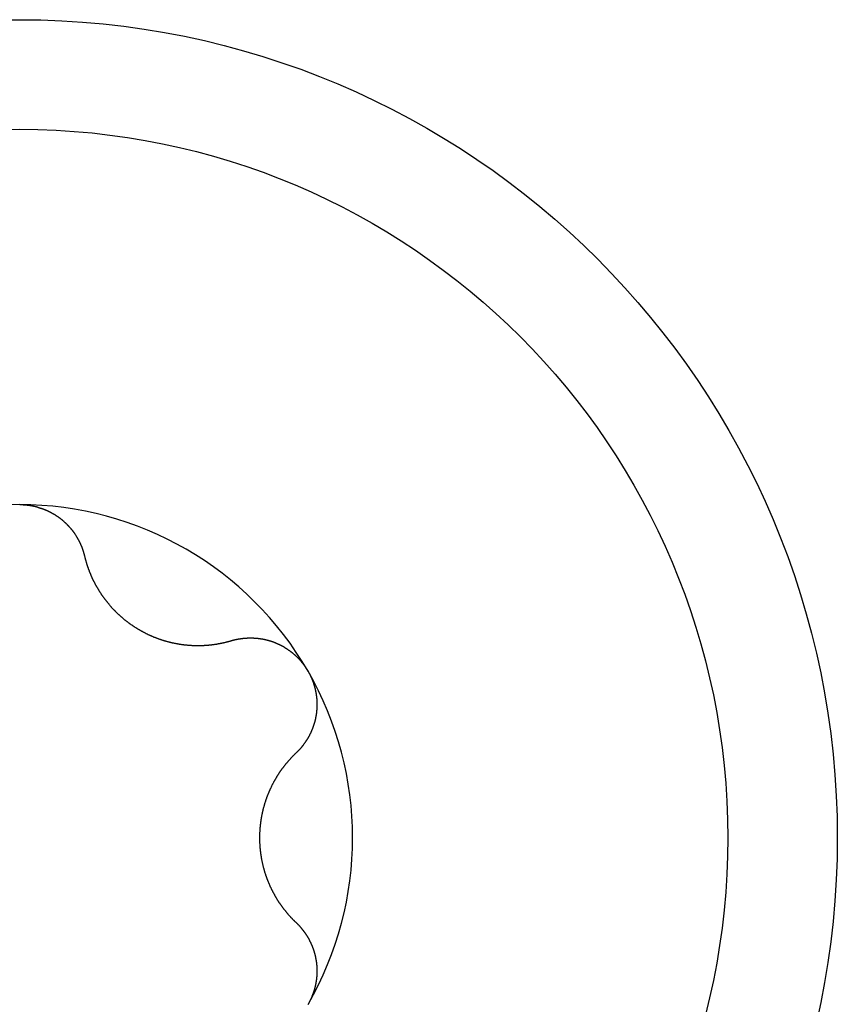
# Model space of a CAD drawing. Extents: x 1107 to 4046, y 937 to 3355.
# Tile 245 of 256: x 2186.98 to 2191.83, y 1841.73 to 1847.56. Entities that reach past the tile are written whole.
import ezdxf

# ---------------------------------------------------------------- set-up
doc = ezdxf.new("R2010")
doc.units = 0
doc.layers.add('KF_VIDA_L___C_REAR', color=7, linetype='CONTINUOUS')

# ---------------------------------------------------------------- blocks, each defined once
blk = doc.blocks.new('KF_VIDA_L___C_REAR')
at = {"layer": 'KF_VIDA_L___C_REAR'}
for points in [[(0, 155.475, 0), (0.00211, 155.475, 0), (0.004221, 155.475, 0), (0.006335, 155.475, 0), (0.00845, 155.475, 0), (0.010566, 155.475, 0), (0.012684, 155.475, 0), (0.014803, 155.475, 0), (0.016924, 155.475, 0), (0.019046, 155.475, 0), (0.021169, 155.474, 0), (0.023293, 155.474, 0), (0.025417, 155.474, 0), (0.027543, 155.474, 0), (0.029669, 155.474, 0), (0.031796, 155.474, 0), (0.033923, 155.473, 0), (0.036051, 155.473, 0), (0.038179, 155.473, 0), (0.040307, 155.473, 0), (0.042436, 155.473, 0), (0.044564, 155.472, 0), (0.046692, 155.472, 0), (0.048821, 155.472, 0), (0.050949, 155.472, 0), (0.053076, 155.471, 0), (0.055203, 155.471, 0), (0.05733, 155.471, 0), (0.059455, 155.47, 0), (0.061581, 155.47, 0), (0.063705, 155.47, 0), (0.065828, 155.469, 0), (0.06795, 155.469, 0), (0.070071, 155.469, 0), (0.072191, 155.468, 0), (0.07431, 155.468, 0), (0.076427, 155.467, 0), (0.078542, 155.467, 0), (0.080656, 155.467, 0), (0.082768, 155.466, 0), (0.084879, 155.466, 0), (0.086987, 155.465, 0), (0.089094, 155.465, 0), (0.091198, 155.464, 0), (0.0933, 155.464, 0), (0.0954, 155.463, 0), (0.097498, 155.463, 0), (0.099593, 155.462, 0), (0.101685, 155.462, 0), (0.103775, 155.461, 0), (0.105862, 155.46, 0), (0.107946, 155.46, 0), (0.110027, 155.459, 0), (0.112105, 155.459, 0), (0.11418, 155.458, 0), (0.116251, 155.457, 0), (0.11832, 155.457, 0), (0.120384, 155.456, 0), (0.122446, 155.455, 0), (0.124503, 155.455, 0), (0.126557, 155.454, 0), (0.128607, 155.453, 0), (0.130653, 155.453, 0), (0.132695, 155.452, 0), (0.134733, 155.451, 0), (0.136767, 155.45, 0), (0.138796, 155.45, 0), (0.140821, 155.449, 0), (0.142841, 155.448, 0), (0.144857, 155.447, 0), (0.146868, 155.447, 0), (0.148874, 155.446, 0), (0.150876, 155.445, 0), (0.152872, 155.444, 0), (0.154863, 155.443, 0), (0.156849, 155.442, 0), (0.15883, 155.442, 0), (0.160805, 155.441, 0), (0.162775, 155.44, 0), (0.164739, 155.439, 0), (0.166698, 155.438, 0), (0.168651, 155.437, 0), (0.170598, 155.436, 0), (0.172539, 155.435, 0), (0.174474, 155.434, 0), (0.176403, 155.433, 0), (0.178325, 155.432, 0), (0.180241, 155.431, 0), (0.182151, 155.43, 0), (0.184055, 155.429, 0), (0.185952, 155.428, 0), (0.187842, 155.427, 0), (0.189726, 155.426, 0), (0.191603, 155.425, 0), (0.193474, 155.424, 0), (0.195338, 155.423, 0), (0.197195, 155.422, 0), (0.199045, 155.421, 0), (0.200888, 155.42, 0), (0.202725, 155.419, 0), (0.204554, 155.418, 0), (0.206376, 155.417, 0), (0.208191, 155.416, 0), (0.21, 155.414, 0), (0.2118, 155.413, 0), (0.213594, 155.412, 0), (0.21538, 155.411, 0), (0.217159, 155.41, 0), (0.218931, 155.409, 0), (0.220695, 155.407, 0), (0.222451, 155.406, 0), (0.2242, 155.405, 0), (0.225942, 155.404, 0), (0.227675, 155.403, 0), (0.229401, 155.401, 0), (0.23112, 155.4, 0), (0.23283, 155.399, 0), (0.234532, 155.398, 0), (0.236227, 155.396, 0), (0.237914, 155.395, 0), (0.239592, 155.394, 0), (0.241262, 155.393, 0), (0.242925, 155.391, 0), (0.244579, 155.39, 0), (0.246225, 155.389, 0), (0.247862, 155.387, 0), (0.249491, 155.386, 0), (0.251112, 155.385, 0), (0.252724, 155.383, 0), (0.254328, 155.382, 0), (0.255923, 155.381, 0), (0.25751, 155.379, 0), (0.259088, 155.378, 0), (0.260657, 155.377, 0), (0.262218, 155.375, 0), (0.263769, 155.374, 0), (0.265312, 155.372, 0), (0.266846, 155.371, 0), (0.268371, 155.37, 0), (0.269886, 155.368, 0), (0.271393, 155.367, 0), (0.272891, 155.365, 0), (0.274379, 155.364, 0), (0.275858, 155.363, 0), (0.277328, 155.361, 0), (0.278789, 155.36, 0), (0.28024, 155.358, 0), (0.281681, 155.357, 0), (0.283114, 155.355, 0), (0.284536, 155.354, 0), (0.285949, 155.352, 0), (0.287352, 155.351, 0), (0.288746, 155.349, 0), (0.29013, 155.348, 0), (0.291504, 155.346, 0), (0.292868, 155.345, 0), (0.294222, 155.343, 0), (0.295567, 155.342, 0), (0.296901, 155.34, 0), (0.298225, 155.339, 0), (0.299539, 155.337, 0), (0.300843, 155.336, 0), (0.302136, 155.334, 0), (0.30342, 155.333, 0), (0.304693, 155.331, 0), (0.305955, 155.33, 0), (0.307207, 155.328, 0), (0.308449, 155.327, 0), (0.30968, 155.325, 0), (0.310901, 155.324, 0), (0.31211, 155.322, 0), (0.313311, 155.321, 0), (0.314504, 155.319, 0), (0.315689, 155.317, 0), (0.316867, 155.316, 0), (0.318037, 155.314, 0), (0.3192, 155.313, 0), (0.320355, 155.311, 0), (0.321502, 155.309, 0), (0.322642, 155.308, 0), (0.323774, 155.306, 0), (0.324899, 155.305, 0), (0.326015, 155.303, 0), (0.327124, 155.301, 0), (0.328225, 155.3, 0), (0.329318, 155.298, 0), (0.330403, 155.296, 0), (0.33148, 155.295, 0), (0.332549, 155.293, 0), (0.333611, 155.291, 0), (0.334664, 155.29, 0), (0.335709, 155.288, 0), (0.336746, 155.286, 0), (0.337775, 155.285, 0), (0.338796, 155.283, 0), (0.339808, 155.281, 0), (0.340812, 155.28, 0), (0.341809, 155.278, 0), (0.342796, 155.276, 0), (0.343776, 155.274, 0), (0.344747, 155.273, 0), (0.345709, 155.271, 0), (0.346664, 155.269, 0), (0.34761, 155.267, 0), (0.348547, 155.266, 0), (0.349476, 155.264, 0), (0.350396, 155.262, 0), (0.351308, 155.26, 0), (0.352211, 155.259, 0), (0.353105, 155.257, 0), (0.353991, 155.255, 0), (0.354868, 155.253, 0), (0.355736, 155.251, 0), (0.356595, 155.25, 0), (0.357446, 155.248, 0), (0.358288, 155.246, 0), (0.359121, 155.244, 0), (0.359945, 155.242, 0), (0.36076, 155.241, 0), (0.361566, 155.239, 0), (0.362363, 155.237, 0), (0.363151, 155.235, 0), (0.36393, 155.233, 0), (0.3647, 155.232, 0), (0.365461, 155.23, 0), (0.366213, 155.228, 0), (0.366955, 155.226, 0), (0.367688, 155.224, 0), (0.368412, 155.222, 0), (0.369127, 155.22, 0), (0.369832, 155.219, 0), (0.370528, 155.217, 0), (0.371215, 155.215, 0), (0.371892, 155.213, 0), (0.37256, 155.211, 0), (0.373218, 155.209, 0), (0.373866, 155.207, 0), (0.374506, 155.205, 0), (0.375135, 155.204, 0), (0.375755, 155.202, 0), (0.376365, 155.2, 0), (0.376966, 155.198, 0), (0.377557, 155.196, 0), (0.378138, 155.194, 0), (0.378709, 155.192, 0), (0.379271, 155.19, 0), (0.379822, 155.188, 0), (0.380364, 155.186, 0), (0.380896, 155.185, 0), (0.381418, 155.183, 0), (0.38193, 155.181, 0), (0.382432, 155.179, 0), (0.382924, 155.177, 0), (0.383406, 155.175, 0), (0.383878, 155.173, 0), (0.384339, 155.171, 0)], [(0.384339, 155.171, 0), (0.3849, 155.169, 0), (0.38547, 155.166, 0), (0.386047, 155.164, 0), (0.386633, 155.162, 0), (0.387228, 155.159, 0), (0.38783, 155.157, 0), (0.38844, 155.155, 0), (0.389059, 155.152, 0), (0.389686, 155.15, 0), (0.390321, 155.148, 0), (0.390964, 155.145, 0), (0.391615, 155.143, 0), (0.392273, 155.141, 0), (0.39294, 155.139, 0), (0.393615, 155.136, 0), (0.394297, 155.134, 0), (0.394988, 155.132, 0), (0.395686, 155.129, 0), (0.396392, 155.127, 0), (0.397106, 155.125, 0), (0.397827, 155.122, 0), (0.398556, 155.12, 0), (0.399293, 155.118, 0), (0.400038, 155.116, 0), (0.40079, 155.113, 0), (0.401549, 155.111, 0), (0.402316, 155.109, 0), (0.403091, 155.106, 0), (0.403873, 155.104, 0), (0.404662, 155.102, 0), (0.405459, 155.1, 0), (0.406263, 155.097, 0), (0.407075, 155.095, 0), (0.407894, 155.093, 0), (0.40872, 155.091, 0), (0.409553, 155.088, 0), (0.410394, 155.086, 0), (0.411241, 155.084, 0), (0.412096, 155.082, 0), (0.412958, 155.079, 0), (0.413827, 155.077, 0), (0.414703, 155.075, 0), (0.415586, 155.073, 0), (0.416476, 155.071, 0), (0.417373, 155.068, 0), (0.418277, 155.066, 0), (0.419187, 155.064, 0), (0.420105, 155.062, 0), (0.421029, 155.06, 0), (0.421961, 155.058, 0), (0.422899, 155.055, 0), (0.423843, 155.053, 0), (0.424794, 155.051, 0), (0.425752, 155.049, 0), (0.426717, 155.047, 0), (0.427688, 155.045, 0), (0.428666, 155.042, 0), (0.42965, 155.04, 0), (0.430641, 155.038, 0), (0.431638, 155.036, 0), (0.432642, 155.034, 0), (0.433652, 155.032, 0), (0.434668, 155.03, 0), (0.435691, 155.028, 0), (0.43672, 155.025, 0), (0.437755, 155.023, 0), (0.4388, 155.021, 0), (0.439855, 155.019, 0), (0.440921, 155.017, 0), (0.441997, 155.015, 0), (0.443083, 155.013, 0), (0.44418, 155.011, 0), (0.445287, 155.009, 0), (0.446404, 155.007, 0), (0.447531, 155.004, 0), (0.448669, 155.002, 0), (0.449817, 155, 0), (0.450975, 154.998, 0), (0.452143, 154.996, 0), (0.453321, 154.994, 0), (0.45451, 154.992, 0), (0.455708, 154.99, 0), (0.456917, 154.988, 0), (0.458135, 154.985, 0), (0.459364, 154.983, 0), (0.460603, 154.981, 0), (0.461852, 154.979, 0), (0.46311, 154.977, 0), (0.464379, 154.975, 0), (0.465657, 154.973, 0), (0.466946, 154.971, 0), (0.468244, 154.969, 0), (0.469552, 154.966, 0), (0.47087, 154.964, 0), (0.472198, 154.962, 0), (0.473536, 154.96, 0), (0.474883, 154.958, 0), (0.476241, 154.956, 0), (0.477608, 154.954, 0), (0.478984, 154.952, 0), (0.480371, 154.95, 0), (0.481767, 154.947, 0), (0.483172, 154.945, 0), (0.484588, 154.943, 0), (0.486012, 154.941, 0), (0.487447, 154.939, 0), (0.488891, 154.937, 0), (0.490345, 154.935, 0), (0.491808, 154.933, 0), (0.49328, 154.931, 0), (0.494763, 154.929, 0), (0.496254, 154.927, 0), (0.497755, 154.924, 0), (0.499266, 154.922, 0), (0.500786, 154.92, 0), (0.502315, 154.918, 0), (0.503853, 154.916, 0), (0.505401, 154.914, 0), (0.506959, 154.912, 0), (0.508525, 154.91, 0), (0.510101, 154.908, 0), (0.511686, 154.906, 0), (0.51328, 154.904, 0), (0.514884, 154.902, 0), (0.516497, 154.9, 0), (0.518118, 154.898, 0), (0.519749, 154.896, 0), (0.521389, 154.894, 0), (0.523039, 154.892, 0), (0.524697, 154.89, 0), (0.526364, 154.888, 0), (0.528041, 154.886, 0), (0.529726, 154.884, 0), (0.531421, 154.882, 0), (0.533124, 154.88, 0), (0.534836, 154.878, 0), (0.536558, 154.876, 0), (0.538288, 154.874, 0), (0.540027, 154.872, 0), (0.541775, 154.87, 0), (0.543532, 154.868, 0), (0.545297, 154.866, 0), (0.547072, 154.864, 0), (0.548855, 154.862, 0), (0.550647, 154.86, 0), (0.552448, 154.858, 0), (0.554257, 154.856, 0), (0.556075, 154.854, 0), (0.557902, 154.852, 0), (0.559738, 154.85, 0), (0.561581, 154.849, 0), (0.563433, 154.847, 0), (0.565293, 154.845, 0), (0.567162, 154.843, 0), (0.569038, 154.841, 0), (0.570922, 154.839, 0), (0.572814, 154.837, 0), (0.574713, 154.835, 0), (0.576621, 154.834, 0), (0.578536, 154.832, 0), (0.580458, 154.83, 0), (0.582387, 154.828, 0), (0.584324, 154.826, 0), (0.586268, 154.824, 0), (0.588219, 154.823, 0), (0.590177, 154.821, 0), (0.592142, 154.819, 0), (0.594114, 154.817, 0), (0.596092, 154.816, 0), (0.598077, 154.814, 0), (0.600068, 154.812, 0), (0.602066, 154.81, 0), (0.60407, 154.809, 0), (0.60608, 154.807, 0), (0.608096, 154.805, 0), (0.610119, 154.803, 0), (0.612147, 154.802, 0), (0.614181, 154.8, 0), (0.616221, 154.798, 0), (0.618267, 154.797, 0), (0.620318, 154.795, 0), (0.622374, 154.793, 0), (0.624436, 154.792, 0), (0.626503, 154.79, 0), (0.628575, 154.788, 0), (0.630652, 154.787, 0), (0.632735, 154.785, 0), (0.634822, 154.783, 0), (0.636914, 154.782, 0), (0.63901, 154.78, 0), (0.641112, 154.779, 0), (0.643217, 154.777, 0), (0.645327, 154.775, 0), (0.647442, 154.774, 0), (0.64956, 154.772, 0), (0.651683, 154.771, 0), (0.65381, 154.769, 0), (0.655941, 154.768, 0), (0.658075, 154.766, 0), (0.660213, 154.765, 0), (0.662355, 154.763, 0), (0.664501, 154.762, 0), (0.66665, 154.76, 0), (0.668802, 154.759, 0), (0.670958, 154.757, 0), (0.673116, 154.756, 0), (0.675278, 154.754, 0), (0.677443, 154.753, 0), (0.679611, 154.752, 0), (0.681781, 154.75, 0), (0.683954, 154.749, 0), (0.68613, 154.747, 0), (0.688308, 154.746, 0), (0.690489, 154.745, 0), (0.692672, 154.743, 0), (0.694857, 154.742, 0), (0.697045, 154.74, 0), (0.699234, 154.739, 0), (0.701425, 154.738, 0), (0.703619, 154.737, 0), (0.705814, 154.735, 0), (0.70801, 154.734, 0), (0.710208, 154.733, 0), (0.712409, 154.731, 0), (0.714617, 154.73, 0), (0.716834, 154.729, 0), (0.719059, 154.728, 0), (0.721292, 154.726, 0), (0.723533, 154.725, 0), (0.725782, 154.724, 0), (0.728039, 154.723, 0), (0.730304, 154.721, 0), (0.732577, 154.72, 0), (0.734857, 154.719, 0), (0.737145, 154.718, 0), (0.73944, 154.717, 0), (0.741743, 154.715, 0), (0.744053, 154.714, 0), (0.74637, 154.713, 0), (0.748694, 154.712, 0), (0.751025, 154.711, 0), (0.753363, 154.71, 0), (0.755707, 154.709, 0), (0.758058, 154.707, 0), (0.760416, 154.706, 0), (0.76278, 154.705, 0), (0.765151, 154.704, 0), (0.767528, 154.703, 0), (0.769911, 154.702, 0), (0.7723, 154.701, 0), (0.774695, 154.7, 0), (0.777096, 154.699, 0), (0.779503, 154.698, 0), (0.781915, 154.697, 0), (0.784333, 154.696, 0), (0.786757, 154.695, 0), (0.789186, 154.694, 0), (0.79162, 154.692, 0), (0.794059, 154.691, 0), (0.796504, 154.69, 0), (0.798953, 154.689, 0), (0.801408, 154.689, 0), (0.803867, 154.688, 0), (0.806331, 154.687, 0), (0.808799, 154.686, 0), (0.811272, 154.685, 0), (0.81375, 154.684, 0), (0.816232, 154.683, 0), (0.818718, 154.682, 0), (0.821208, 154.681, 0), (0.823702, 154.68, 0), (0.8262, 154.679, 0), (0.828702, 154.678, 0), (0.831208, 154.677, 0), (0.833717, 154.677, 0), (0.83623, 154.676, 0), (0.838746, 154.675, 0), (0.841266, 154.674, 0), (0.843789, 154.673, 0), (0.846315, 154.672, 0), (0.848844, 154.672, 0), (0.851376, 154.671, 0), (0.853911, 154.67, 0), (0.856449, 154.669, 0), (0.858989, 154.668, 0), (0.861532, 154.668, 0), (0.864078, 154.667, 0), (0.866626, 154.666, 0), (0.869176, 154.665, 0), (0.871728, 154.665, 0), (0.874283, 154.664, 0), (0.876839, 154.663, 0), (0.879397, 154.663, 0), (0.881957, 154.662, 0), (0.884519, 154.661, 0), (0.887083, 154.661, 0), (0.889648, 154.66, 0), (0.892214, 154.659, 0), (0.894782, 154.659, 0), (0.89735, 154.658, 0), (0.89992, 154.657, 0), (0.902491, 154.657, 0), (0.905063, 154.656, 0), (0.907636, 154.656, 0), (0.910209, 154.655, 0), (0.912784, 154.655, 0), (0.915358, 154.654, 0), (0.917934, 154.654, 0), (0.920509, 154.653, 0), (0.923085, 154.653, 0), (0.925661, 154.652, 0), (0.928237, 154.652, 0), (0.930813, 154.651, 0), (0.933389, 154.651, 0), (0.935965, 154.65, 0), (0.93854, 154.65, 0), (0.941115, 154.649, 0), (0.943689, 154.649, 0), (0.946263, 154.648, 0), (0.948836, 154.648, 0), (0.951408, 154.648, 0), (0.953979, 154.647, 0), (0.956549, 154.647, 0), (0.959118, 154.646, 0), (0.961686, 154.646, 0), (0.964252, 154.646, 0), (0.966817, 154.645, 0), (0.96938, 154.645, 0), (0.971942, 154.645, 0), (0.974502, 154.644, 0), (0.97706, 154.644, 0), (0.979616, 154.644, 0), (0.98217, 154.644, 0), (0.984722, 154.643, 0), (0.987272, 154.643, 0), (0.989819, 154.643, 0), (0.992364, 154.643, 0), (0.994906, 154.642, 0), (0.997446, 154.642, 0), (0.999983, 154.642, 0), (1.00252, 154.642, 0), (1.00505, 154.641, 0), (1.00758, 154.641, 0), (1.0101, 154.641, 0), (1.01262, 154.641, 0), (1.01514, 154.641, 0), (1.01766, 154.641, 0), (1.02017, 154.64, 0), (1.02267, 154.64, 0), (1.02518, 154.64, 0), (1.02768, 154.64, 0), (1.03017, 154.64, 0), (1.03267, 154.64, 0), (1.03515, 154.64, 0), (1.03764, 154.64, 0), (1.04012, 154.64, 0), (1.04259, 154.64, 0), (1.04506, 154.64, 0), (1.04753, 154.64, 0), (1.04999, 154.64, 0), (1.05244, 154.639, 0), (1.05489, 154.639, 0), (1.05734, 154.639, 0), (1.05978, 154.639, 0), (1.06221, 154.639, 0), (1.06464, 154.639, 0), (1.06707, 154.64, 0), (1.06949, 154.64, 0), (1.0719, 154.64, 0), (1.07431, 154.64, 0), (1.07671, 154.64, 0), (1.0791, 154.64, 0), (1.08149, 154.64, 0), (1.08388, 154.64, 0), (1.08625, 154.64, 0), (1.08862, 154.64, 0), (1.09099, 154.64, 0), (1.09334, 154.64, 0), (1.09569, 154.641, 0), (1.09804, 154.641, 0), (1.10038, 154.641, 0), (1.10271, 154.641, 0), (1.10504, 154.641, 0), (1.10738, 154.641, 0), (1.10971, 154.641, 0), (1.11205, 154.642, 0), (1.11439, 154.642, 0), (1.11673, 154.642, 0), (1.11907, 154.642, 0), (1.12142, 154.642, 0), (1.12376, 154.643, 0), (1.12611, 154.643, 0), (1.12846, 154.643, 0), (1.1308, 154.643, 0), (1.13315, 154.644, 0), (1.1355, 154.644, 0), (1.13785, 154.644, 0), (1.14021, 154.644, 0), (1.14256, 154.645, 0), (1.14491, 154.645, 0), (1.14727, 154.645, 0), (1.14962, 154.646, 0), (1.15197, 154.646, 0), (1.15433, 154.646, 0), (1.15668, 154.647, 0), (1.15904, 154.647, 0), (1.1614, 154.647, 0), (1.16375, 154.648, 0), (1.16611, 154.648, 0), (1.16846, 154.648, 0), (1.17082, 154.649, 0), (1.17318, 154.649, 0), (1.17553, 154.65, 0), (1.17789, 154.65, 0), (1.18024, 154.651, 0), (1.1826, 154.651, 0), (1.18495, 154.651, 0), (1.18731, 154.652, 0), (1.18966, 154.652, 0), (1.19201, 154.653, 0), (1.19437, 154.653, 0), (1.19672, 154.654, 0), (1.19907, 154.654, 0), (1.20142, 154.655, 0), (1.20377, 154.655, 0), (1.20612, 154.656, 0), (1.20846, 154.656, 0), (1.21081, 154.657, 0), (1.21315, 154.657, 0), (1.2155, 154.658, 0), (1.21784, 154.658, 0), (1.22018, 154.659, 0), (1.22252, 154.66, 0), (1.22486, 154.66, 0), (1.22719, 154.661, 0), (1.22953, 154.661, 0), (1.23186, 154.662, 0), (1.23419, 154.663, 0), (1.23652, 154.663, 0), (1.23885, 154.664, 0), (1.24118, 154.664, 0), (1.2435, 154.665, 0), (1.24582, 154.666, 0), (1.24814, 154.666, 0), (1.25046, 154.667, 0), (1.25278, 154.668, 0), (1.25509, 154.668, 0)], [(1.25509, 154.668, 0), (1.25699, 154.669, 0), (1.25889, 154.67, 0), (1.26079, 154.67, 0), (1.2627, 154.671, 0), (1.26461, 154.671, 0), (1.26652, 154.672, 0), (1.26844, 154.672, 0), (1.27036, 154.673, 0), (1.27228, 154.673, 0), (1.27421, 154.674, 0), (1.27614, 154.674, 0), (1.27807, 154.675, 0), (1.28001, 154.675, 0), (1.28194, 154.675, 0), (1.28388, 154.676, 0), (1.28582, 154.676, 0), (1.28777, 154.677, 0), (1.28972, 154.677, 0), (1.29167, 154.677, 0), (1.29362, 154.678, 0), (1.29557, 154.678, 0), (1.29753, 154.679, 0), (1.29948, 154.679, 0), (1.30144, 154.679, 0), (1.30341, 154.68, 0), (1.30537, 154.68, 0), (1.30734, 154.68, 0), (1.3093, 154.68, 0), (1.31127, 154.681, 0), (1.31324, 154.681, 0), (1.31521, 154.681, 0), (1.31719, 154.682, 0), (1.31916, 154.682, 0), (1.32114, 154.682, 0), (1.32311, 154.682, 0), (1.32509, 154.683, 0), (1.32707, 154.683, 0), (1.32905, 154.683, 0), (1.33103, 154.683, 0), (1.33301, 154.683, 0), (1.33499, 154.684, 0), (1.33698, 154.684, 0), (1.33896, 154.684, 0), (1.34095, 154.684, 0), (1.34293, 154.684, 0), (1.34492, 154.684, 0), (1.3469, 154.684, 0), (1.34889, 154.684, 0), (1.35087, 154.685, 0), (1.35286, 154.685, 0), (1.35485, 154.685, 0), (1.35683, 154.685, 0), (1.35882, 154.685, 0), (1.36081, 154.685, 0), (1.36279, 154.685, 0), (1.36478, 154.685, 0), (1.36676, 154.685, 0), (1.36875, 154.685, 0), (1.37073, 154.685, 0), (1.37272, 154.685, 0), (1.3747, 154.685, 0), (1.37668, 154.685, 0), (1.37866, 154.685, 0), (1.38064, 154.685, 0), (1.38262, 154.685, 0), (1.3846, 154.685, 0), (1.38658, 154.685, 0), (1.38856, 154.684, 0), (1.39053, 154.684, 0), (1.39251, 154.684, 0), (1.39448, 154.684, 0), (1.39645, 154.684, 0), (1.39842, 154.684, 0), (1.40039, 154.684, 0), (1.40236, 154.684, 0), (1.40433, 154.683, 0), (1.40629, 154.683, 0), (1.40825, 154.683, 0), (1.41021, 154.683, 0), (1.41217, 154.683, 0), (1.41413, 154.682, 0), (1.41608, 154.682, 0), (1.41803, 154.682, 0), (1.41998, 154.682, 0), (1.42193, 154.681, 0), (1.42388, 154.681, 0), (1.42583, 154.681, 0), (1.42778, 154.68, 0), (1.42974, 154.68, 0), (1.43169, 154.68, 0), (1.43365, 154.68, 0), (1.43561, 154.679, 0), (1.43758, 154.679, 0), (1.43954, 154.679, 0), (1.44151, 154.678, 0), (1.44348, 154.678, 0), (1.44545, 154.677, 0), (1.44742, 154.677, 0), (1.44939, 154.677, 0), (1.45136, 154.676, 0), (1.45334, 154.676, 0), (1.45531, 154.675, 0), (1.45729, 154.675, 0), (1.45926, 154.674, 0), (1.46124, 154.674, 0), (1.46322, 154.673, 0), (1.4652, 154.673, 0), (1.46718, 154.672, 0), (1.46915, 154.672, 0), (1.47113, 154.671, 0), (1.47311, 154.671, 0), (1.47509, 154.67, 0), (1.47707, 154.67, 0), (1.47905, 154.669, 0), (1.48103, 154.668, 0), (1.483, 154.668, 0), (1.48498, 154.667, 0), (1.48696, 154.667, 0), (1.48893, 154.666, 0), (1.4909, 154.665, 0), (1.49288, 154.665, 0), (1.49485, 154.664, 0), (1.49682, 154.663, 0), (1.49879, 154.663, 0), (1.50076, 154.662, 0), (1.50273, 154.661, 0), (1.50469, 154.661, 0), (1.50665, 154.66, 0), (1.50861, 154.659, 0), (1.51057, 154.658, 0), (1.51253, 154.658, 0), (1.51449, 154.657, 0), (1.51644, 154.656, 0), (1.51839, 154.655, 0), (1.52034, 154.654, 0), (1.52228, 154.654, 0), (1.52423, 154.653, 0), (1.52617, 154.652, 0), (1.52811, 154.651, 0), (1.53004, 154.65, 0), (1.53197, 154.649, 0), (1.5339, 154.648, 0), (1.53582, 154.648, 0), (1.53775, 154.647, 0), (1.53966, 154.646, 0), (1.54158, 154.645, 0), (1.54349, 154.644, 0), (1.5454, 154.643, 0), (1.5473, 154.642, 0), (1.5492, 154.641, 0), (1.55109, 154.64, 0), (1.55299, 154.639, 0), (1.55487, 154.638, 0), (1.55675, 154.637, 0), (1.55863, 154.636, 0), (1.56051, 154.635, 0), (1.56237, 154.634, 0), (1.56424, 154.633, 0), (1.5661, 154.632, 0), (1.56795, 154.631, 0), (1.5698, 154.63, 0), (1.57164, 154.629, 0), (1.57348, 154.628, 0), (1.57531, 154.626, 0), (1.57714, 154.625, 0), (1.57896, 154.624, 0), (1.58078, 154.623, 0), (1.58259, 154.622, 0), (1.58439, 154.621, 0), (1.58619, 154.619, 0), (1.58798, 154.618, 0), (1.58977, 154.617, 0), (1.59155, 154.616, 0), (1.59332, 154.615, 0), (1.59509, 154.613, 0), (1.59685, 154.612, 0), (1.5986, 154.611, 0), (1.60035, 154.61, 0), (1.60209, 154.608, 0), (1.60383, 154.607, 0), (1.60555, 154.606, 0), (1.60727, 154.604, 0), (1.60899, 154.603, 0), (1.61069, 154.602, 0), (1.61239, 154.601, 0), (1.61409, 154.599, 0), (1.61577, 154.598, 0), (1.61745, 154.596, 0), (1.61912, 154.595, 0), (1.62079, 154.594, 0), (1.62244, 154.592, 0), (1.62409, 154.591, 0), (1.62573, 154.589, 0), (1.62737, 154.588, 0), (1.62899, 154.587, 0), (1.63061, 154.585, 0), (1.63222, 154.584, 0), (1.63383, 154.582, 0), (1.63542, 154.581, 0), (1.63701, 154.579, 0), (1.63859, 154.578, 0), (1.64016, 154.576, 0), (1.64173, 154.575, 0), (1.64328, 154.573, 0), (1.64483, 154.572, 0), (1.64637, 154.57, 0), (1.6479, 154.569, 0), (1.64942, 154.567, 0), (1.65094, 154.566, 0), (1.65244, 154.564, 0), (1.65394, 154.563, 0), (1.65543, 154.561, 0), (1.65691, 154.559, 0), (1.65838, 154.558, 0), (1.65984, 154.556, 0), (1.66129, 154.555, 0), (1.66274, 154.553, 0), (1.66417, 154.552, 0), (1.6656, 154.55, 0), (1.66701, 154.548, 0), (1.66842, 154.547, 0), (1.66982, 154.545, 0), (1.67121, 154.543, 0), (1.67259, 154.542, 0), (1.67396, 154.54, 0), (1.67532, 154.538, 0), (1.67667, 154.537, 0), (1.67802, 154.535, 0), (1.67935, 154.533, 0), (1.68067, 154.532, 0), (1.68198, 154.53, 0), (1.68329, 154.528, 0), (1.68458, 154.527, 0), (1.68586, 154.525, 0), (1.68714, 154.523, 0), (1.6884, 154.521, 0), (1.68965, 154.52, 0), (1.69089, 154.518, 0), (1.69213, 154.516, 0), (1.69335, 154.514, 0), (1.69456, 154.513, 0), (1.69576, 154.511, 0), (1.69695, 154.509, 0), (1.69813, 154.507, 0), (1.6993, 154.506, 0), (1.70046, 154.504, 0), (1.70161, 154.502, 0), (1.70275, 154.5, 0), (1.70387, 154.498, 0), (1.70499, 154.497, 0), (1.70609, 154.495, 0), (1.70719, 154.493, 0), (1.70827, 154.491, 0), (1.70934, 154.489, 0), (1.7104, 154.488, 0)], [(1.7104, 154.487, 0), (1.71145, 154.486, 0), (1.71249, 154.484, 0), (1.71352, 154.482, 0), (1.71454, 154.48, 0), (1.71555, 154.478, 0), (1.71656, 154.476, 0), (1.71755, 154.475, 0), (1.71853, 154.473, 0), (1.71951, 154.471, 0), (1.72047, 154.469, 0), (1.72142, 154.467, 0), (1.72237, 154.465, 0), (1.7233, 154.463, 0), (1.72423, 154.461, 0), (1.72514, 154.459, 0), (1.72605, 154.457, 0), (1.72694, 154.455, 0), (1.72783, 154.453, 0), (1.72871, 154.452, 0), (1.72957, 154.45, 0), (1.73043, 154.448, 0), (1.73127, 154.446, 0), (1.73211, 154.444, 0), (1.73293, 154.442, 0), (1.73375, 154.44, 0), (1.73455, 154.438, 0), (1.73534, 154.436, 0), (1.73613, 154.434, 0), (1.7369, 154.432, 0), (1.73767, 154.43, 0), (1.73842, 154.428, 0), (1.73916, 154.426, 0), (1.73989, 154.424, 0), (1.74061, 154.422, 0), (1.74132, 154.42, 0), (1.74202, 154.418, 0), (1.74271, 154.415, 0), (1.74339, 154.413, 0), (1.74406, 154.411, 0), (1.74472, 154.409, 0), (1.74536, 154.407, 0), (1.746, 154.405, 0), (1.74662, 154.403, 0), (1.74724, 154.401, 0), (1.74784, 154.399, 0), (1.74843, 154.397, 0), (1.74901, 154.395, 0), (1.74958, 154.393, 0), (1.75014, 154.391, 0), (1.75069, 154.389, 0), (1.75123, 154.386, 0), (1.75175, 154.384, 0), (1.75227, 154.382, 0), (1.75277, 154.38, 0), (1.75326, 154.378, 0), (1.75374, 154.376, 0), (1.75421, 154.374, 0), (1.75467, 154.372, 0), (1.75512, 154.37, 0), (1.75555, 154.367, 0), (1.75598, 154.365, 0), (1.75639, 154.363, 0), (1.75679, 154.361, 0), (1.75718, 154.359, 0), (1.75755, 154.357, 0), (1.75792, 154.355, 0), (1.75827, 154.353, 0), (1.75861, 154.35, 0), (1.75894, 154.348, 0), (1.75926, 154.346, 0), (1.75957, 154.344, 0), (1.75986, 154.342, 0), (1.76015, 154.34, 0), (1.76042, 154.338, 0), (1.76068, 154.335, 0), (1.76092, 154.333, 0), (1.76116, 154.331, 0), (1.76138, 154.329, 0), (1.76159, 154.327, 0), (1.76179, 154.325, 0), (1.76197, 154.323, 0), (1.76215, 154.32, 0), (1.76231, 154.318, 0), (1.76246, 154.316, 0), (1.76259, 154.314, 0), (1.76272, 154.312, 0), (1.76283, 154.31, 0), (1.76293, 154.307, 0), (1.76302, 154.305, 0), (1.76309, 154.303, 0), (1.76316, 154.301, 0), (1.76321, 154.299, 0), (1.76325, 154.297, 0), (1.76327, 154.295, 0), (1.76329, 154.292, 0), (1.76329, 154.29, 0), (1.76328, 154.288, 0), (1.76326, 154.286, 0), (1.76323, 154.284, 0), (1.76319, 154.282, 0), (1.76313, 154.28, 0), (1.76306, 154.278, 0), (1.76298, 154.275, 0), (1.76289, 154.273, 0), (1.76279, 154.271, 0), (1.76268, 154.269, 0), (1.76256, 154.267, 0), (1.76242, 154.265, 0), (1.76227, 154.263, 0), (1.76212, 154.26, 0), (1.76195, 154.258, 0), (1.76177, 154.256, 0), (1.76157, 154.254, 0), (1.76137, 154.252, 0), (1.76116, 154.25, 0), (1.76094, 154.248, 0), (1.7607, 154.246, 0), (1.76045, 154.244, 0), (1.7602, 154.242, 0), (1.75993, 154.239, 0), (1.75965, 154.237, 0), (1.75936, 154.235, 0), (1.75907, 154.233, 0), (1.75876, 154.231, 0), (1.75844, 154.229, 0), (1.75811, 154.227, 0), (1.75777, 154.225, 0), (1.75741, 154.223, 0), (1.75705, 154.221, 0), (1.75668, 154.219, 0), (1.7563, 154.217, 0), (1.75591, 154.215, 0), (1.75551, 154.213, 0), (1.7551, 154.211, 0), (1.75467, 154.208, 0), (1.75424, 154.206, 0), (1.7538, 154.204, 0), (1.75335, 154.202, 0), (1.75289, 154.2, 0), (1.75242, 154.198, 0), (1.75194, 154.196, 0), (1.75145, 154.194, 0), (1.75095, 154.192, 0), (1.75044, 154.19, 0), (1.74992, 154.188, 0), (1.74939, 154.186, 0), (1.74886, 154.184, 0), (1.74831, 154.182, 0), (1.74776, 154.181, 0), (1.74719, 154.179, 0), (1.74662, 154.177, 0), (1.74603, 154.175, 0), (1.74544, 154.173, 0), (1.74484, 154.171, 0), (1.74423, 154.169, 0), (1.74361, 154.167, 0), (1.74298, 154.165, 0), (1.74235, 154.163, 0), (1.7417, 154.161, 0), (1.74105, 154.159, 0), (1.74038, 154.157, 0), (1.73971, 154.156, 0), (1.73903, 154.154, 0), (1.73835, 154.152, 0), (1.73765, 154.15, 0), (1.73694, 154.148, 0), (1.73623, 154.146, 0), (1.73551, 154.144, 0), (1.73478, 154.143, 0), (1.73404, 154.141, 0), (1.73329, 154.139, 0), (1.73254, 154.137, 0), (1.73177, 154.135, 0), (1.73099, 154.134, 0), (1.73021, 154.132, 0), (1.72941, 154.13, 0), (1.72861, 154.128, 0), (1.72779, 154.126, 0), (1.72697, 154.125, 0), (1.72613, 154.123, 0), (1.72529, 154.121, 0), (1.72444, 154.119, 0), (1.72358, 154.117, 0), (1.72271, 154.116, 0), (1.72183, 154.114, 0), (1.72094, 154.112, 0), (1.72004, 154.11, 0), (1.71913, 154.109, 0), (1.71821, 154.107, 0), (1.71729, 154.105, 0), (1.71635, 154.103, 0), (1.71541, 154.102, 0), (1.71446, 154.1, 0), (1.71349, 154.098, 0), (1.71252, 154.096, 0), (1.71154, 154.095, 0), (1.71056, 154.093, 0), (1.70956, 154.091, 0), (1.70855, 154.089, 0), (1.70754, 154.088, 0), (1.70652, 154.086, 0), (1.70548, 154.084, 0), (1.70444, 154.083, 0), (1.70339, 154.081, 0), (1.70234, 154.079, 0), (1.70127, 154.078, 0), (1.7002, 154.076, 0), (1.69911, 154.074, 0), (1.69802, 154.073, 0), (1.69692, 154.071, 0), (1.69581, 154.069, 0), (1.6947, 154.068, 0), (1.69357, 154.066, 0), (1.69244, 154.064, 0), (1.6913, 154.063, 0), (1.69015, 154.061, 0), (1.68899, 154.06, 0), (1.68783, 154.058, 0), (1.68666, 154.056, 0), (1.68548, 154.055, 0), (1.68429, 154.053, 0), (1.68309, 154.052, 0), (1.68189, 154.05, 0), (1.68067, 154.048, 0), (1.67945, 154.047, 0), (1.67823, 154.045, 0), (1.67699, 154.044, 0), (1.67575, 154.042, 0), (1.6745, 154.041, 0), (1.67324, 154.039, 0), (1.67197, 154.037, 0), (1.6707, 154.036, 0), (1.66942, 154.034, 0), (1.66813, 154.033, 0), (1.66683, 154.031, 0), (1.66553, 154.03, 0), (1.66422, 154.028, 0), (1.6629, 154.027, 0), (1.66158, 154.025, 0), (1.66025, 154.024, 0), (1.65891, 154.022, 0), (1.65756, 154.021, 0), (1.65621, 154.02, 0), (1.65485, 154.018, 0), (1.65348, 154.017, 0), (1.65211, 154.015, 0), (1.65072, 154.014, 0), (1.64934, 154.012, 0), (1.64794, 154.011, 0), (1.64654, 154.01, 0), (1.64513, 154.008, 0), (1.64371, 154.007, 0), (1.64229, 154.005, 0), (1.64086, 154.004, 0), (1.63943, 154.003, 0)], [(1.63943, 154.003, 0), (1.63768, 154.001, 0), (1.63593, 153.999, 0), (1.63419, 153.998, 0), (1.63246, 153.996, 0), (1.63073, 153.994, 0), (1.62901, 153.993, 0), (1.62729, 153.991, 0), (1.62558, 153.989, 0), (1.62388, 153.988, 0), (1.62218, 153.986, 0), (1.62049, 153.984, 0), (1.61881, 153.982, 0), (1.61713, 153.981, 0), (1.61546, 153.979, 0), (1.61379, 153.977, 0), (1.61214, 153.975, 0), (1.61048, 153.974, 0), (1.60884, 153.972, 0), (1.6072, 153.97, 0), (1.60557, 153.968, 0), (1.60394, 153.967, 0), (1.60232, 153.965, 0), (1.60071, 153.963, 0), (1.59911, 153.961, 0), (1.59751, 153.96, 0), (1.59591, 153.958, 0), (1.59433, 153.956, 0), (1.59275, 153.954, 0), (1.59118, 153.952, 0), (1.58962, 153.951, 0), (1.58806, 153.949, 0), (1.58651, 153.947, 0), (1.58496, 153.945, 0), (1.58343, 153.943, 0), (1.5819, 153.941, 0), (1.58037, 153.94, 0), (1.57886, 153.938, 0), (1.57735, 153.936, 0), (1.57585, 153.934, 0), (1.57435, 153.932, 0), (1.57287, 153.93, 0), (1.57139, 153.928, 0), (1.56992, 153.927, 0), (1.56845, 153.925, 0), (1.56699, 153.923, 0), (1.56554, 153.921, 0), (1.5641, 153.919, 0), (1.56266, 153.917, 0), (1.56124, 153.915, 0), (1.55982, 153.913, 0), (1.5584, 153.911, 0), (1.557, 153.91, 0), (1.5556, 153.908, 0), (1.55421, 153.906, 0), (1.55283, 153.904, 0), (1.55145, 153.902, 0), (1.55008, 153.9, 0), (1.54872, 153.898, 0), (1.54737, 153.896, 0), (1.54603, 153.894, 0), (1.54469, 153.892, 0), (1.54336, 153.89, 0), (1.54204, 153.888, 0), (1.54073, 153.886, 0), (1.53943, 153.885, 0), (1.53813, 153.883, 0), (1.53684, 153.881, 0), (1.53555, 153.879, 0), (1.53426, 153.877, 0), (1.53298, 153.875, 0), (1.53171, 153.873, 0), (1.53043, 153.871, 0), (1.52916, 153.869, 0), (1.5279, 153.867, 0), (1.52663, 153.865, 0), (1.52538, 153.863, 0), (1.52412, 153.861, 0), (1.52287, 153.858, 0), (1.52163, 153.856, 0), (1.52039, 153.854, 0), (1.51915, 153.852, 0), (1.51792, 153.85, 0), (1.51669, 153.848, 0), (1.51547, 153.846, 0), (1.51426, 153.844, 0), (1.51304, 153.842, 0), (1.51184, 153.84, 0), (1.51064, 153.837, 0), (1.50944, 153.835, 0), (1.50825, 153.833, 0), (1.50706, 153.831, 0), (1.50588, 153.829, 0), (1.50471, 153.827, 0), (1.50354, 153.824, 0), (1.50237, 153.822, 0), (1.50121, 153.82, 0), (1.50006, 153.818, 0), (1.49891, 153.815, 0), (1.49777, 153.813, 0), (1.49664, 153.811, 0), (1.49551, 153.809, 0), (1.49439, 153.806, 0), (1.49327, 153.804, 0), (1.49216, 153.802, 0), (1.49106, 153.8, 0), (1.48996, 153.797, 0), (1.48887, 153.795, 0), (1.48779, 153.793, 0), (1.48671, 153.79, 0), (1.48564, 153.788, 0), (1.48458, 153.786, 0), (1.48353, 153.783, 0), (1.48248, 153.781, 0), (1.48144, 153.779, 0), (1.4804, 153.776, 0), (1.47937, 153.774, 0), (1.47836, 153.772, 0), (1.47734, 153.769, 0), (1.47634, 153.767, 0), (1.47534, 153.765, 0), (1.47435, 153.762, 0), (1.47337, 153.76, 0), (1.4724, 153.757, 0), (1.47143, 153.755, 0), (1.47048, 153.753, 0), (1.46953, 153.75, 0), (1.46859, 153.748, 0), (1.46765, 153.745, 0), (1.46673, 153.743, 0), (1.46581, 153.74, 0), (1.4649, 153.738, 0), (1.46401, 153.736, 0), (1.46312, 153.733, 0), (1.46223, 153.731, 0), (1.46136, 153.728, 0), (1.4605, 153.726, 0), (1.45964, 153.723, 0), (1.4588, 153.721, 0), (1.45796, 153.718, 0), (1.45713, 153.716, 0), (1.45632, 153.713, 0), (1.45551, 153.711, 0), (1.45471, 153.708, 0), (1.45392, 153.706, 0), (1.45314, 153.703, 0), (1.45237, 153.701, 0), (1.45161, 153.698, 0), (1.45086, 153.696, 0), (1.45012, 153.693, 0), (1.44939, 153.69, 0), (1.44866, 153.688, 0), (1.44795, 153.685, 0), (1.44725, 153.683, 0), (1.44656, 153.68, 0), (1.44588, 153.678, 0), (1.4452, 153.675, 0), (1.44454, 153.673, 0), (1.44389, 153.67, 0), (1.44325, 153.667, 0), (1.44261, 153.665, 0), (1.44199, 153.662, 0), (1.44138, 153.66, 0), (1.44077, 153.657, 0), (1.44018, 153.655, 0), (1.4396, 153.652, 0), (1.43902, 153.649, 0), (1.43846, 153.647, 0), (1.4379, 153.644, 0), (1.43736, 153.642, 0), (1.43682, 153.639, 0), (1.4363, 153.636, 0), (1.43578, 153.634, 0), (1.43528, 153.631, 0), (1.43478, 153.629, 0), (1.4343, 153.626, 0), (1.43382, 153.623, 0), (1.43335, 153.621, 0), (1.4329, 153.618, 0), (1.43245, 153.615, 0), (1.43202, 153.613, 0), (1.43159, 153.61, 0), (1.43117, 153.608, 0), (1.43077, 153.605, 0), (1.43037, 153.602, 0), (1.42998, 153.6, 0), (1.42961, 153.597, 0), (1.42924, 153.595, 0), (1.42888, 153.592, 0), (1.42853, 153.589, 0), (1.4282, 153.587, 0), (1.42787, 153.584, 0), (1.42755, 153.581, 0), (1.42724, 153.579, 0), (1.42694, 153.576, 0), (1.42666, 153.574, 0), (1.42638, 153.571, 0), (1.42611, 153.568, 0), (1.42585, 153.566, 0), (1.4256, 153.563, 0), (1.42536, 153.561, 0), (1.42514, 153.558, 0), (1.42492, 153.555, 0), (1.42471, 153.553, 0), (1.42451, 153.55, 0), (1.42432, 153.548, 0), (1.42414, 153.545, 0), (1.42397, 153.542, 0), (1.42381, 153.54, 0), (1.42366, 153.537, 0), (1.42352, 153.535, 0), (1.42339, 153.532, 0), (1.42328, 153.529, 0), (1.42317, 153.527, 0), (1.42307, 153.524, 0), (1.42298, 153.522, 0), (1.4229, 153.519, 0), (1.42283, 153.517, 0), (1.42277, 153.514, 0), (1.42272, 153.511, 0), (1.42268, 153.509, 0), (1.42265, 153.506, 0), (1.42263, 153.504, 0), (1.42262, 153.501, 0), (1.42262, 153.499, 0), (1.42263, 153.496, 0), (1.42265, 153.494, 0), (1.42268, 153.491, 0), (1.42272, 153.489, 0), (1.42277, 153.486, 0), (1.42283, 153.483, 0), (1.4229, 153.481, 0), (1.42298, 153.478, 0), (1.42307, 153.476, 0), (1.42317, 153.473, 0), (1.42328, 153.471, 0), (1.42339, 153.468, 0), (1.42352, 153.465, 0), (1.42366, 153.463, 0), (1.42381, 153.46, 0), (1.42397, 153.458, 0), (1.42414, 153.455, 0), (1.42432, 153.452, 0), (1.42451, 153.45, 0), (1.42471, 153.447, 0), (1.42492, 153.445, 0), (1.42514, 153.442, 0), (1.42536, 153.439, 0), (1.4256, 153.437, 0), (1.42585, 153.434, 0), (1.42611, 153.432, 0), (1.42638, 153.429, 0), (1.42666, 153.426, 0), (1.42694, 153.424, 0), (1.42724, 153.421, 0), (1.42755, 153.419, 0), (1.42787, 153.416, 0), (1.4282, 153.413, 0), (1.42853, 153.411, 0), (1.42888, 153.408, 0), (1.42924, 153.405, 0), (1.42961, 153.403, 0), (1.42998, 153.4, 0), (1.43037, 153.398, 0), (1.43077, 153.395, 0), (1.43117, 153.392, 0), (1.43159, 153.39, 0), (1.43202, 153.387, 0), (1.43245, 153.385, 0), (1.4329, 153.382, 0), (1.43335, 153.379, 0), (1.43382, 153.377, 0), (1.4343, 153.374, 0), (1.43478, 153.371, 0), (1.43528, 153.369, 0), (1.43578, 153.366, 0), (1.4363, 153.364, 0), (1.43682, 153.361, 0), (1.43736, 153.358, 0), (1.4379, 153.356, 0), (1.43846, 153.353, 0), (1.43902, 153.351, 0), (1.4396, 153.348, 0), (1.44018, 153.345, 0), (1.44077, 153.343, 0), (1.44138, 153.34, 0), (1.44199, 153.338, 0), (1.44261, 153.335, 0), (1.44325, 153.333, 0), (1.44389, 153.33, 0), (1.44454, 153.327, 0), (1.4452, 153.325, 0), (1.44588, 153.322, 0), (1.44656, 153.32, 0), (1.44725, 153.317, 0), (1.44795, 153.315, 0), (1.44866, 153.312, 0), (1.44939, 153.31, 0), (1.45012, 153.307, 0), (1.45086, 153.304, 0), (1.45161, 153.302, 0), (1.45237, 153.299, 0), (1.45314, 153.297, 0), (1.45392, 153.294, 0), (1.45471, 153.292, 0), (1.45551, 153.289, 0), (1.45632, 153.287, 0), (1.45713, 153.284, 0), (1.45796, 153.282, 0), (1.4588, 153.279, 0), (1.45964, 153.277, 0), (1.4605, 153.274, 0), (1.46136, 153.272, 0), (1.46223, 153.269, 0), (1.46312, 153.267, 0), (1.46401, 153.264, 0), (1.4649, 153.262, 0), (1.46581, 153.26, 0), (1.46673, 153.257, 0), (1.46765, 153.255, 0), (1.46859, 153.252, 0), (1.46953, 153.25, 0), (1.47048, 153.247, 0), (1.47143, 153.245, 0), (1.4724, 153.243, 0), (1.47337, 153.24, 0), (1.47435, 153.238, 0), (1.47534, 153.235, 0), (1.47634, 153.233, 0), (1.47734, 153.231, 0), (1.47836, 153.228, 0), (1.47937, 153.226, 0), (1.4804, 153.224, 0), (1.48144, 153.221, 0), (1.48248, 153.219, 0), (1.48353, 153.217, 0), (1.48458, 153.214, 0), (1.48564, 153.212, 0), (1.48671, 153.21, 0), (1.48779, 153.207, 0), (1.48887, 153.205, 0), (1.48996, 153.203, 0), (1.49106, 153.2, 0), (1.49216, 153.198, 0), (1.49327, 153.196, 0), (1.49439, 153.194, 0), (1.49551, 153.191, 0), (1.49664, 153.189, 0), (1.49777, 153.187, 0), (1.49891, 153.185, 0), (1.50006, 153.182, 0), (1.50121, 153.18, 0), (1.50237, 153.178, 0), (1.50354, 153.176, 0), (1.50471, 153.173, 0), (1.50588, 153.171, 0), (1.50706, 153.169, 0), (1.50825, 153.167, 0), (1.50944, 153.165, 0), (1.51064, 153.163, 0), (1.51184, 153.16, 0), (1.51304, 153.158, 0), (1.51426, 153.156, 0), (1.51547, 153.154, 0), (1.51669, 153.152, 0), (1.51792, 153.15, 0), (1.51915, 153.148, 0), (1.52039, 153.146, 0), (1.52163, 153.144, 0), (1.52287, 153.142, 0), (1.52412, 153.139, 0), (1.52538, 153.137, 0), (1.52663, 153.135, 0), (1.5279, 153.133, 0), (1.52916, 153.131, 0), (1.53043, 153.129, 0), (1.53171, 153.127, 0), (1.53298, 153.125, 0), (1.53426, 153.123, 0), (1.53555, 153.121, 0), (1.53684, 153.119, 0), (1.53813, 153.117, 0), (1.53943, 153.115, 0), (1.54073, 153.114, 0), (1.54204, 153.112, 0), (1.54336, 153.11, 0), (1.54469, 153.108, 0), (1.54603, 153.106, 0), (1.54737, 153.104, 0), (1.54872, 153.102, 0), (1.55008, 153.1, 0), (1.55145, 153.098, 0), (1.55283, 153.096, 0), (1.55421, 153.094, 0), (1.5556, 153.092, 0), (1.557, 153.09, 0), (1.5584, 153.089, 0), (1.55982, 153.087, 0), (1.56124, 153.085, 0), (1.56266, 153.083, 0), (1.5641, 153.081, 0), (1.56554, 153.079, 0), (1.56699, 153.077, 0), (1.56845, 153.075, 0), (1.56992, 153.073, 0), (1.57139, 153.072, 0), (1.57287, 153.07, 0), (1.57435, 153.068, 0), (1.57585, 153.066, 0), (1.57735, 153.064, 0), (1.57886, 153.062, 0), (1.58037, 153.06, 0), (1.5819, 153.059, 0), (1.58343, 153.057, 0), (1.58496, 153.055, 0), (1.58651, 153.053, 0), (1.58806, 153.051, 0), (1.58962, 153.049, 0), (1.59118, 153.048, 0), (1.59275, 153.046, 0), (1.59433, 153.044, 0), (1.59591, 153.042, 0), (1.59751, 153.04, 0), (1.59911, 153.039, 0), (1.60071, 153.037, 0), (1.60232, 153.035, 0), (1.60394, 153.033, 0), (1.60557, 153.032, 0), (1.6072, 153.03, 0), (1.60884, 153.028, 0), (1.61048, 153.026, 0), (1.61214, 153.025, 0), (1.61379, 153.023, 0), (1.61546, 153.021, 0), (1.61713, 153.019, 0), (1.61881, 153.018, 0), (1.62049, 153.016, 0), (1.62218, 153.014, 0), (1.62388, 153.012, 0), (1.62558, 153.011, 0), (1.62729, 153.009, 0), (1.62901, 153.007, 0), (1.63073, 153.006, 0), (1.63246, 153.004, 0), (1.63419, 153.002, 0), (1.63593, 153.001, 0), (1.63768, 152.999, 0), (1.63943, 152.997, 0)], [(1.63943, 152.997, 0), (1.64086, 152.996, 0), (1.64229, 152.995, 0), (1.64371, 152.993, 0), (1.64513, 152.992, 0), (1.64654, 152.99, 0), (1.64794, 152.989, 0), (1.64934, 152.988, 0), (1.65072, 152.986, 0), (1.65211, 152.985, 0), (1.65348, 152.983, 0), (1.65485, 152.982, 0), (1.65621, 152.98, 0), (1.65756, 152.979, 0), (1.65891, 152.978, 0), (1.66025, 152.976, 0), (1.66158, 152.975, 0), (1.6629, 152.973, 0), (1.66422, 152.972, 0), (1.66553, 152.97, 0), (1.66683, 152.969, 0), (1.66813, 152.967, 0), (1.66942, 152.966, 0), (1.6707, 152.964, 0), (1.67197, 152.963, 0), (1.67324, 152.961, 0), (1.6745, 152.959, 0), (1.67575, 152.958, 0), (1.67699, 152.956, 0), (1.67823, 152.955, 0), (1.67945, 152.953, 0), (1.68067, 152.952, 0), (1.68189, 152.95, 0), (1.68309, 152.948, 0), (1.68429, 152.947, 0), (1.68548, 152.945, 0), (1.68666, 152.944, 0), (1.68783, 152.942, 0), (1.68899, 152.94, 0), (1.69015, 152.939, 0), (1.6913, 152.937, 0), (1.69244, 152.936, 0), (1.69357, 152.934, 0), (1.6947, 152.932, 0), (1.69581, 152.931, 0), (1.69692, 152.929, 0), (1.69802, 152.927, 0), (1.69911, 152.926, 0), (1.7002, 152.924, 0), (1.70127, 152.922, 0), (1.70234, 152.921, 0), (1.70339, 152.919, 0), (1.70444, 152.917, 0), (1.70548, 152.916, 0), (1.70652, 152.914, 0), (1.70754, 152.912, 0), (1.70855, 152.911, 0), (1.70956, 152.909, 0), (1.71056, 152.907, 0), (1.71154, 152.905, 0), (1.71252, 152.904, 0), (1.71349, 152.902, 0), (1.71446, 152.9, 0), (1.71541, 152.898, 0), (1.71635, 152.897, 0), (1.71729, 152.895, 0), (1.71821, 152.893, 0), (1.71913, 152.891, 0), (1.72004, 152.89, 0), (1.72094, 152.888, 0), (1.72183, 152.886, 0), (1.72271, 152.884, 0), (1.72358, 152.883, 0), (1.72444, 152.881, 0), (1.72529, 152.879, 0), (1.72613, 152.877, 0), (1.72697, 152.875, 0), (1.72779, 152.874, 0), (1.72861, 152.872, 0), (1.72941, 152.87, 0), (1.73021, 152.868, 0), (1.73099, 152.866, 0), (1.73177, 152.865, 0), (1.73254, 152.863, 0), (1.73329, 152.861, 0), (1.73404, 152.859, 0), (1.73478, 152.857, 0), (1.73551, 152.856, 0), (1.73623, 152.854, 0), (1.73694, 152.852, 0), (1.73765, 152.85, 0), (1.73835, 152.848, 0), (1.73903, 152.846, 0), (1.73971, 152.844, 0), (1.74038, 152.843, 0), (1.74105, 152.841, 0), (1.7417, 152.839, 0), (1.74235, 152.837, 0), (1.74298, 152.835, 0), (1.74361, 152.833, 0), (1.74423, 152.831, 0), (1.74484, 152.829, 0), (1.74544, 152.827, 0), (1.74603, 152.825, 0), (1.74662, 152.823, 0), (1.74719, 152.821, 0), (1.74776, 152.819, 0), (1.74831, 152.818, 0), (1.74886, 152.816, 0), (1.74939, 152.814, 0), (1.74992, 152.812, 0), (1.75044, 152.81, 0), (1.75095, 152.808, 0), (1.75145, 152.806, 0), (1.75194, 152.804, 0), (1.75242, 152.802, 0), (1.75289, 152.8, 0), (1.75335, 152.798, 0), (1.7538, 152.796, 0), (1.75424, 152.794, 0), (1.75467, 152.792, 0), (1.7551, 152.789, 0), (1.75551, 152.787, 0), (1.75591, 152.785, 0), (1.7563, 152.783, 0), (1.75668, 152.781, 0), (1.75705, 152.779, 0), (1.75741, 152.777, 0), (1.75777, 152.775, 0), (1.75811, 152.773, 0), (1.75844, 152.771, 0), (1.75876, 152.769, 0), (1.75907, 152.767, 0), (1.75936, 152.765, 0), (1.75965, 152.763, 0), (1.75993, 152.761, 0), (1.7602, 152.758, 0), (1.76045, 152.756, 0), (1.7607, 152.754, 0), (1.76094, 152.752, 0), (1.76116, 152.75, 0), (1.76137, 152.748, 0), (1.76157, 152.746, 0), (1.76177, 152.744, 0), (1.76195, 152.742, 0), (1.76212, 152.74, 0), (1.76227, 152.737, 0), (1.76242, 152.735, 0), (1.76256, 152.733, 0), (1.76268, 152.731, 0), (1.76279, 152.729, 0), (1.76289, 152.727, 0), (1.76298, 152.725, 0), (1.76306, 152.722, 0), (1.76313, 152.72, 0), (1.76319, 152.718, 0), (1.76323, 152.716, 0), (1.76326, 152.714, 0), (1.76328, 152.712, 0), (1.76329, 152.71, 0), (1.76329, 152.708, 0), (1.76327, 152.705, 0), (1.76325, 152.703, 0), (1.76321, 152.701, 0), (1.76316, 152.699, 0), (1.76309, 152.697, 0), (1.76302, 152.695, 0), (1.76293, 152.693, 0), (1.76283, 152.69, 0), (1.76272, 152.688, 0), (1.76259, 152.686, 0), (1.76246, 152.684, 0), (1.76231, 152.682, 0), (1.76215, 152.68, 0), (1.76197, 152.677, 0), (1.76179, 152.675, 0), (1.76159, 152.673, 0), (1.76138, 152.671, 0), (1.76116, 152.669, 0), (1.76092, 152.667, 0), (1.76068, 152.665, 0), (1.76042, 152.662, 0), (1.76015, 152.66, 0), (1.75986, 152.658, 0), (1.75957, 152.656, 0), (1.75926, 152.654, 0), (1.75894, 152.652, 0), (1.75861, 152.65, 0), (1.75827, 152.647, 0), (1.75792, 152.645, 0), (1.75755, 152.643, 0), (1.75718, 152.641, 0), (1.75679, 152.639, 0), (1.75639, 152.637, 0), (1.75598, 152.635, 0), (1.75555, 152.633, 0), (1.75512, 152.63, 0), (1.75467, 152.628, 0), (1.75421, 152.626, 0), (1.75374, 152.624, 0), (1.75326, 152.622, 0), (1.75277, 152.62, 0), (1.75227, 152.618, 0), (1.75175, 152.616, 0), (1.75123, 152.614, 0), (1.75069, 152.611, 0), (1.75014, 152.609, 0), (1.74958, 152.607, 0), (1.74901, 152.605, 0), (1.74843, 152.603, 0), (1.74784, 152.601, 0), (1.74724, 152.599, 0), (1.74662, 152.597, 0), (1.746, 152.595, 0), (1.74536, 152.593, 0), (1.74472, 152.591, 0), (1.74406, 152.589, 0), (1.74339, 152.587, 0), (1.74271, 152.585, 0), (1.74202, 152.582, 0), (1.74132, 152.58, 0), (1.74061, 152.578, 0), (1.73989, 152.576, 0), (1.73916, 152.574, 0), (1.73842, 152.572, 0), (1.73767, 152.57, 0), (1.7369, 152.568, 0), (1.73613, 152.566, 0), (1.73534, 152.564, 0), (1.73455, 152.562, 0), (1.73375, 152.56, 0), (1.73293, 152.558, 0), (1.73211, 152.556, 0), (1.73127, 152.554, 0), (1.73043, 152.552, 0), (1.72957, 152.55, 0), (1.72871, 152.548, 0), (1.72783, 152.547, 0), (1.72694, 152.545, 0), (1.72605, 152.543, 0), (1.72514, 152.541, 0), (1.72423, 152.539, 0), (1.7233, 152.537, 0), (1.72237, 152.535, 0), (1.72142, 152.533, 0), (1.72047, 152.531, 0), (1.71951, 152.529, 0), (1.71853, 152.527, 0), (1.71755, 152.525, 0), (1.71656, 152.524, 0), (1.71555, 152.522, 0), (1.71454, 152.52, 0), (1.71352, 152.518, 0), (1.71249, 152.516, 0), (1.71145, 152.514, 0), (1.7104, 152.513, 0)]]:
    blk.add_polyline3d(points, dxfattribs=at)
for radius in [4.85, 4.2]:
    blk.add_circle((0, 153.5), radius, dxfattribs=at)
for start, end in [(90, 150), (30, 90), (330, 30)]:
    blk.add_arc((0, 153.5), 1.975, start, end, dxfattribs=at)

msp = doc.modelspace()

# ---------------------------------------------------------------- block references
at = {"layer": 'KF_VIDA_L___C_REAR'}
msp.add_blockref('KF_VIDA_L___C_REAR', (2186.9791, 1689.2132), dxfattribs=at)

doc.saveas('drawing.dxf')
